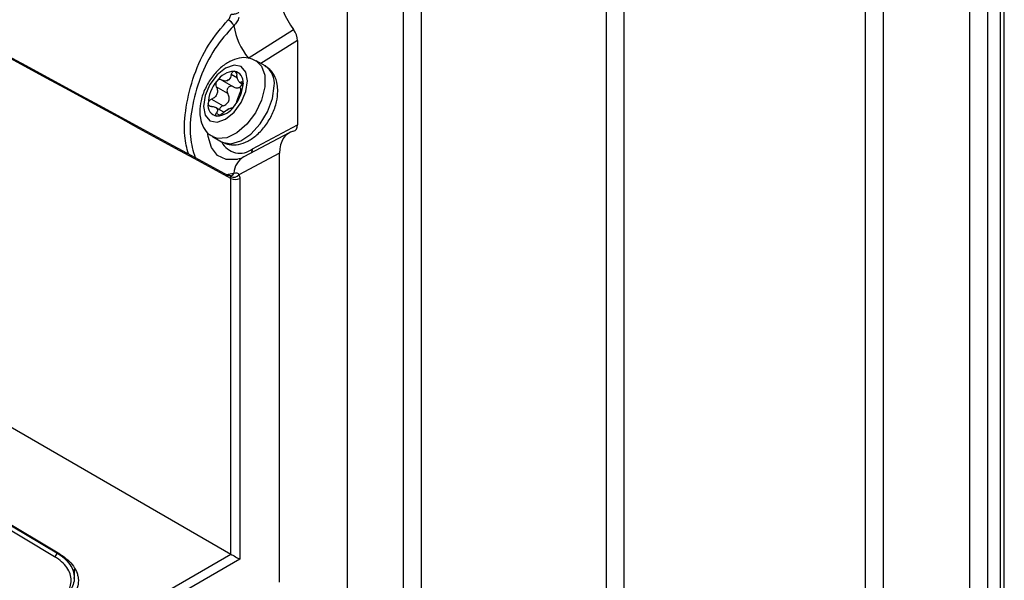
# Model space of a CAD drawing. Header units: millimetres. Extents: x 15231 to 16570, y 10019 to 11489.
# Tile 44 of 206: x 16478 to 16557, y 10147 to 10191. Entities that reach past the tile are written whole.
import ezdxf

# ---------------------------------------------------------------- set-up
doc = ezdxf.new("R2010")
doc.units = ezdxf.units.MM

msp = doc.modelspace()

# ---------------------------------------------------------------- linework, layer by layer
at = {"color": 7, "linetype": 'Continuous', "lineweight": 25}
for p, q in [((16504.479, 10437.258), (16504.479, 10143.232)), ((16509.008, 10140.618), (16509.008, 10434.573)), ((16510.418, 10433.55), (16510.418, 10139.595)), ((16525.228, 10125.912), (16525.228, 10419.867)), ((16526.637, 10418.844), (16526.637, 10124.889)), ((16554.299, 10117.737), (16554.299, 10411.692)), ((16555.714, 10411.692), (16555.714, 10117.737)), ((16556.774, 10117.125), (16556.774, 10411.08)), ((16557.067, 10116.717), (16557.067, 10410.672)), ((16545.956, 10113.737), (16545.956, 10407.692)), ((16547.37, 10407.692), (16547.37, 10113.737)), ((16406.039, 10200.062), (16495.194, 10148.593)), ((16496.571, 10188.274), (16500.203, 10190.543)), ((16500.522, 10189.685), (16497.573, 10187.843)), ((16500.522, 10189.685), (16500.522, 10182.917)), ((16481.086, 10148.384), (16413.911, 10188.517)), ((16414.091, 10188.82), (16481.266, 10148.686)), ((16481.504, 10148.589), (16414.329, 10188.723)), ((16497.925, 10187.639), (16497.218, 10188.047)), ((16495.706, 10186.661), (16495.218, 10186.942)), ((16494.941, 10185.423), (16494.02, 10185.955)), ((16494.464, 10186.507), (16495.385, 10185.975)), ((16495.883, 10186.337), (16496.154, 10186.18)), ((16495.893, 10185.935), (16495.995, 10185.678)), ((16496.152, 10186.301), (16496.039, 10186.366)), ((16493.643, 10184.982), (16494.564, 10184.451)), ((16494.625, 10183.943), (16493.969, 10184.321)), ((16494.02, 10183.854), (16494.294, 10183.696)), ((16496.91, 10181.003), (16500.522, 10182.917)), ((16493.718, 10181.985), (16494.425, 10181.577)), ((16499.859, 10182.295), (16496.223, 10180.368)), ((16499.083, 10180.662), (16495.835, 10178.941)), ((16499.083, 10146.347), (16499.083, 10180.662)), ((16494.804, 10178.968), (16495.422, 10179.073)), ((16495.19, 10178.85), (16495.192, 10178.851)), ((16495.192, 10178.845), (16495.201, 10178.847)), ((16495.194, 10148.593), (16495.194, 10178.643)), ((16495.895, 10178.646), (16495.895, 10148.189)), ((16495.895, 10148.189), (16339.761, 10058.055)), ((16339.767, 10058.867), (16495.194, 10148.593)), ((16481.266, 10148.686), (16481.267, 10148.731)), ((16482.663, 10146.851), (16482.683, 10147.393)), ((16482.658, 10146.654), (16482.663, 10146.859))]:
    msp.add_line(p, q, dxfattribs=at)
at = {"color": 7, "linetype": 'Continuous', "lineweight": 25, "flags": 128}
for points in [[(16492.993, 10184.404), (16493.128, 10183.7), (16493.511, 10183.259), (16494.085, 10183.148), (16494.761, 10183.383), (16495.438, 10183.929), (16496.011, 10184.703), (16496.394, 10185.586), (16496.529, 10186.445), (16496.394, 10187.148), (16496.011, 10187.589), (16495.438, 10187.701), (16494.761, 10187.466), (16494.085, 10186.92), (16493.511, 10186.146), (16493.128, 10185.263), (16492.993, 10184.404)], [(16497.216, 10188.048), (16497.645, 10187.633), (16497.909, 10186.896), (16497.909, 10185.955), (16497.645, 10184.912), (16497.144, 10183.881), (16496.462, 10182.973), (16495.672, 10182.286), (16494.861, 10181.895), (16494.114, 10181.842), (16493.718, 10181.985)], [(16494.425, 10181.577), (16494.499, 10181.538), (16495.181, 10181.417), (16495.971, 10181.642), (16496.783, 10182.188), (16497.529, 10182.997), (16498.128, 10183.98), (16498.516, 10185.031), (16498.65, 10186.037)], [(16495.713, 10180.167), (16495.651, 10180.154), (16494.813, 10180.148), (16494.12, 10180.473), (16493.626, 10181.105), (16493.369, 10181.995), (16493.35, 10182.178)], [(16495.194, 10148.593), (16495.27, 10148.55), (16495.356, 10148.5), (16495.449, 10148.446), (16495.546, 10148.39), (16495.642, 10148.335), (16495.735, 10148.281), (16495.82, 10148.232), (16495.895, 10148.189)]]:
    msp.add_lwpolyline(points, dxfattribs=at)
at = {"color": 7, "linetype": 'Continuous', "lineweight": 25}
for centre, radius, start, end in [((16494.427, 10190.359), 1.112, 26.539, 60.68828), ((16494.429, 10190.362), 1.111, 26.50418, 60.67926), ((16501.061, 10191.821), 5.722, 189.70856, 218.30235), ((16496.98, 10186.246), 1.684, 352.85345, 55.83437), ((16495.567, 10185.425), 1.803, 93.42954, 146.56509), ((16495.3, 10186.37), 0.869, 350.74812, 79.45322), ((16496.393, 10184.479), 3.031, 140.22793, 177.36071), ((16495.614, 10185.322), 1.355, 115.96911, 124.02551), ((16494.589, 10187.097), 0.703, 292.21718, 307.77744), ((16493.129, 10186.37), 3.031, 320.22793, 357.36071), ((16494.222, 10184.479), 0.869, 170.74812, 259.45322), ((16493.955, 10185.424), 1.803, 273.42954, 326.56509), ((16494.262, 10185.322), 1.355, 295.96911, 304.02551), ((16495.286, 10183.548), 0.703, 112.21718, 127.77744), ((16495.91, 10182.289), 1.63, 207.35772, 307.83929), ((16497.058, 10178.955), 1.641, 120.59075, 175.87283), ((16496.225, 10181.007), 0.685, 332.42036, 359.61072), ((16495.396, 10179.323), 0.582, 246.60394, 318.9102), ((16495.094, 10179.175), 0.345, 286.87763, 342.92861), ((16495.09, 10179.176), 0.347, 288.70489, 342.82504), ((16495.541, 10179.331), 0.77, 243.23378, 297.34352), ((16480.876, 10148.713), 0.391, 302.50453, 356.05216)]:
    msp.add_arc(centre, radius, start, end, dxfattribs=at)
for centre, major_axis, ratio, start_param, end_param in [((16501.601, 10192.142), (-1.794, 3.006), 0.587798, 0.777653, 1.759418), ((16499.803, 10190.086), (-0.513, 0.859), 0.587798, 3.919245, 4.901011), ((16499.803, 10183.319), (-0.513, 0.859), 0.586957, 2.936788, 3.918553), ((16501.601, 10179.257), (-1.796, 3.008), 0.586957, 6.078381, 7.060146)]:
    msp.add_ellipse(centre, major_axis=major_axis, ratio=ratio, start_param=start_param, end_param=end_param, dxfattribs=at)
for points in [[(16400.699, 10230.22), (16432.128, 10213.074), (16463.553, 10195.954), (16494.973, 10178.876)], [(16495.194, 10178.643), (16463.727, 10195.73), (16432.26, 10212.863), (16400.792, 10230.023)], [(16494.973, 10191.331), (16494.965, 10191.335), (16494.956, 10191.34), (16494.948, 10191.344)], [(16494.971, 10191.328), (16494.972, 10191.329), (16494.973, 10191.33), (16494.973, 10191.331)], [(16495.424, 10190.858), (16495.423, 10190.857), (16495.422, 10190.856), (16495.422, 10190.856)], [(16495.218, 10186.942), (16495.187, 10186.782), (16495.124, 10186.637), (16495.02, 10186.541)], [(16494.855, 10186.446), (16494.726, 10186.407), (16494.586, 10186.435), (16494.464, 10186.507)], [(16495.02, 10184.199), (16495.124, 10184.252), (16495.187, 10184.269), (16495.218, 10184.25)], [(16494.464, 10183.814), (16494.586, 10183.922), (16494.726, 10184.023), (16494.855, 10184.104)], [(16495.194, 10178.643), (16495.194, 10178.699), (16495.185, 10178.749), (16495.165, 10178.789)], [(16495.422, 10179.073), (16495.422, 10179.074), (16495.423, 10179.074), (16495.423, 10179.074)], [(16495.835, 10178.941), (16495.874, 10178.86), (16495.895, 10178.76), (16495.895, 10178.646)]]:
    msp.add_open_spline(points, degree=3, dxfattribs=at)
for points, knots in [([(16494.973, 10191.331), (16495.041, 10191.397), (16495.095, 10191.486), (16495.151, 10191.629), (16495.164, 10191.679), (16495.191, 10191.743), (16495.203, 10191.762), (16495.236, 10191.78), (16495.256, 10191.782), (16495.318, 10191.785), (16495.364, 10191.783), (16495.457, 10191.792), (16495.507, 10191.801), (16495.652, 10191.839), (16495.748, 10191.881), (16495.832, 10191.931)], [0, 0, 0, 0, 0.25, 0.25, 0.375, 0.375, 0.4375, 0.4375, 0.5, 0.5, 0.625, 0.625, 0.75, 0.75, 1, 1, 1, 1]), ([(16495.835, 10191.515), (16495.791, 10191.391), (16495.733, 10191.268), (16495.593, 10191.044), (16495.512, 10190.942), (16495.424, 10190.858)], [0, 0, 0, 0, 0.5, 0.5, 1, 1, 1, 1]), ([(16491.793, 10180.606), (16491.669, 10181.059), (16491.389, 10182.077), (16491.544, 10184.329), (16492.17, 10186.886), (16493.312, 10189.398), (16494.418, 10190.685), (16494.971, 10191.328)], [0, 0, 0, 0, 0.167177, 0.376202, 0.5858, 0.792991, 1, 1, 1, 1]), ([(16495.422, 10190.856), (16494.89, 10190.267), (16493.819, 10189.08), (16492.666, 10186.701), (16491.998, 10184.217), (16491.834, 10181.898), (16492.167, 10180.833), (16492.329, 10180.314)], [0, 0, 0, 0, 0.195714, 0.394538, 0.598837, 0.804534, 1, 1, 1, 1]), ([(16497.208, 10188.032), (16497.003, 10188.13), (16496.576, 10188.334), (16495.832, 10188.293), (16495.081, 10188.028), (16494.338, 10187.512), (16493.654, 10186.764), (16493.111, 10185.847), (16492.765, 10184.891), (16492.721, 10184.282), (16492.7, 10183.996)], [0, 0, 0, 0, 0.104602, 0.218148, 0.335961, 0.465162, 0.601707, 0.738716, 0.877217, 1, 1, 1, 1]), ([(16498.943, 10185.628), (16498.935, 10185.808), (16498.913, 10186.262), (16498.678, 10186.901), (16498.321, 10187.416), (16498.013, 10187.554), (16497.93, 10187.591)], [0, 0, 0, 0, 0.221834, 0.562442, 0.881173, 1, 1, 1, 1]), ([(16495.218, 10186.942), (16495.234, 10187.024), (16495.266, 10187.098), (16495.353, 10187.201), (16495.407, 10187.229), (16495.459, 10187.224)], [0, 0, 0, 0, 0.5, 0.5, 1, 1, 1, 1]), ([(16495.459, 10187.224), (16495.512, 10187.219), (16495.56, 10187.183), (16495.631, 10187.065), (16495.653, 10186.987), (16495.662, 10186.903)], [0, 0, 0, 0, 0.5, 0.5, 1, 1, 1, 1]), ([(16496.039, 10186.366), (16496.002, 10186.331), (16495.965, 10186.315), (16495.889, 10186.325), (16495.851, 10186.354), (16495.779, 10186.456), (16495.745, 10186.531), (16495.691, 10186.704), (16495.672, 10186.801), (16495.662, 10186.903)], [0, 0, 0, 0, 0.25, 0.25, 0.5, 0.5, 0.75, 0.75, 1, 1, 1, 1]), ([(16494.02, 10185.955), (16494.066, 10185.874), (16494.097, 10185.783), (16494.118, 10185.591), (16494.106, 10185.491), (16494.034, 10185.305), (16493.973, 10185.219), (16493.824, 10185.079), (16493.736, 10185.023), (16493.643, 10184.982)], [0, 0, 0, 0, 0.25, 0.25, 0.5, 0.5, 0.75, 0.75, 1, 1, 1, 1]), ([(16494.063, 10186.418), (16494.01, 10186.353), (16493.978, 10186.27), (16493.964, 10186.103), (16493.982, 10186.022), (16494.02, 10185.955)], [0, 0, 0, 0, 0.5, 0.5, 1, 1, 1, 1]), ([(16494.464, 10186.507), (16494.401, 10186.543), (16494.329, 10186.557), (16494.186, 10186.527), (16494.115, 10186.483), (16494.063, 10186.418)], [0, 0, 0, 0, 0.5, 0.5, 1, 1, 1, 1]), ([(16495.385, 10185.975), (16495.317, 10186.015), (16495.241, 10186.032), (16495.089, 10186.009), (16495.014, 10185.966), (16494.908, 10185.834), (16494.878, 10185.747), (16494.873, 10185.575), (16494.897, 10185.492), (16494.941, 10185.423)], [0, 0, 0, 0, 0.25, 0.25, 0.5, 0.5, 0.75, 0.75, 1, 1, 1, 1]), ([(16495.385, 10185.975), (16495.466, 10185.927), (16495.553, 10185.895), (16495.73, 10185.877), (16495.818, 10185.891), (16495.893, 10185.935)], [0, 0, 0, 0, 0.5, 0.5, 1, 1, 1, 1]), ([(16495.893, 10185.935), (16495.939, 10185.97), (16496.03, 10186.039), (16496.075, 10186.156), (16496.097, 10186.213)], [0, 0, 0, 0, 0.510954, 1, 1, 1, 1]), ([(16496.039, 10186.366), (16496.07, 10186.394), (16496.1, 10186.398), (16496.144, 10186.352), (16496.158, 10186.301), (16496.158, 10186.231)], [0, 0, 0, 0, 0.5, 0.5, 1, 1, 1, 1]), ([(16496.158, 10186.231), (16496.158, 10186.161), (16496.144, 10186.076), (16496.1, 10185.912), (16496.07, 10185.835), (16496.039, 10185.774)], [0, 0, 0, 0, 0.5, 0.5, 1, 1, 1, 1]), ([(16494.462, 10181.582), (16494.658, 10181.488), (16495.077, 10181.289), (16495.811, 10181.331), (16496.563, 10181.596), (16497.306, 10182.112), (16497.989, 10182.861), (16498.532, 10183.777), (16498.879, 10184.733), (16498.922, 10185.342), (16498.943, 10185.628)], [0, 0, 0, 0, 0.100612, 0.214664, 0.333002, 0.462778, 0.599932, 0.737552, 0.87667, 1, 1, 1, 1]), ([(16494.564, 10184.451), (16494.663, 10184.486), (16494.756, 10184.536), (16494.917, 10184.669), (16494.983, 10184.753), (16495.057, 10184.943), (16495.065, 10185.049), (16495.032, 10185.246), (16494.994, 10185.34), (16494.941, 10185.423)], [0, 0, 0, 0, 0.25, 0.25, 0.5, 0.5, 0.75, 0.75, 1, 1, 1, 1]), ([(16495.662, 10184.802), (16495.672, 10184.85), (16495.691, 10184.912), (16495.745, 10185.061), (16495.779, 10185.149), (16495.851, 10185.334), (16495.889, 10185.433), (16495.965, 10185.616), (16496.002, 10185.701), (16496.039, 10185.774)], [0, 0, 0, 0, 0.25, 0.25, 0.5, 0.5, 0.75, 0.75, 1, 1, 1, 1]), ([(16493.364, 10184.618), (16493.364, 10184.688), (16493.394, 10184.764), (16493.495, 10184.895), (16493.565, 10184.948), (16493.643, 10184.982)], [0, 0, 0, 0, 0.5, 0.5, 1, 1, 1, 1]), ([(16493.643, 10184.391), (16493.565, 10184.389), (16493.495, 10184.408), (16493.394, 10184.488), (16493.364, 10184.548), (16493.364, 10184.618)], [0, 0, 0, 0, 0.5, 0.5, 1, 1, 1, 1]), ([(16493.643, 10184.391), (16493.736, 10184.393), (16493.824, 10184.38), (16493.973, 10184.327), (16494.034, 10184.285), (16494.106, 10184.183), (16494.118, 10184.121), (16494.097, 10183.991), (16494.066, 10183.923), (16494.02, 10183.854)], [0, 0, 0, 0, 0.25, 0.25, 0.5, 0.5, 0.75, 0.75, 1, 1, 1, 1]), ([(16494.564, 10184.451), (16494.518, 10184.43), (16494.427, 10184.39), (16494.328, 10184.289), (16494.275, 10184.202), (16494.272, 10184.156), (16494.271, 10184.147)], [0, 0, 0, 0, 0.319668, 0.640568, 0.929557, 1, 1, 1, 1]), ([(16495.459, 10184.431), (16495.407, 10184.366), (16495.353, 10184.313), (16495.266, 10184.25), (16495.234, 10184.24), (16495.218, 10184.25)], [0, 0, 0, 0, 0.5, 0.5, 1, 1, 1, 1]), ([(16495.662, 10184.802), (16495.653, 10184.762), (16495.631, 10184.704), (16495.56, 10184.57), (16495.512, 10184.496), (16495.459, 10184.431)], [0, 0, 0, 0, 0.5, 0.5, 1, 1, 1, 1]), ([(16492.7, 10183.996), (16492.709, 10183.816), (16492.73, 10183.362), (16492.965, 10182.723), (16493.329, 10182.202), (16493.645, 10182.062), (16493.736, 10182.021)], [0, 0, 0, 0, 0.2193756, 0.5562076, 0.8714065, 1, 1, 1, 1]), ([(16494.063, 10183.625), (16494.01, 10183.629), (16493.978, 10183.657), (16493.964, 10183.741), (16493.982, 10183.797), (16494.02, 10183.854)], [0, 0, 0, 0, 0.5, 0.5, 1, 1, 1, 1]), ([(16494.464, 10183.814), (16494.401, 10183.759), (16494.329, 10183.709), (16494.185, 10183.638), (16494.115, 10183.62), (16494.063, 10183.625)], [0, 0, 0, 0, 0.5, 0.5, 1, 1, 1, 1]), ([(16496.223, 10180.368), (16496.132, 10180.323), (16495.907, 10180.213), (16495.807, 10180.193), (16495.747, 10180.18)], [0, 0, 0, 0, 0.402953, 1, 1, 1, 1]), ([(16495.093, 10178.863), (16495.085, 10178.869), (16495.055, 10178.893), (16495.008, 10178.884), (16494.973, 10178.876)], [0, 0, 0, 0, 0.26444, 1, 1, 1, 1]), ([(16495.165, 10178.789), (16495.157, 10178.805), (16495.138, 10178.841), (16495.109, 10178.855), (16495.093, 10178.863)], [0, 0, 0, 0, 0.442155, 1, 1, 1, 1]), ([(16495.188, 10178.844), (16495.189, 10178.844), (16495.198, 10178.846), (16495.156, 10178.84), (16495.117, 10178.862), (16495.098, 10178.872)], [0, 0, 0, 0, 0.0890082, 0.5739493, 1, 1, 1, 1]), ([(16495.423, 10179.074), (16495.512, 10179.098), (16495.593, 10179.102), (16495.733, 10179.06), (16495.791, 10179.014), (16495.835, 10178.941)], [0, 0, 0, 0, 0.5, 0.5, 1, 1, 1, 1]), ([(16481.086, 10144.642), (16481.296, 10144.764), (16481.483, 10144.896), (16481.81, 10145.18), (16481.951, 10145.334), (16482.176, 10145.651), (16482.262, 10145.817), (16482.377, 10146.157), (16482.405, 10146.329), (16482.405, 10146.673), (16482.376, 10146.849), (16482.26, 10147.189), (16482.175, 10147.354), (16481.95, 10147.676), (16481.808, 10147.832), (16481.482, 10148.122), (16481.296, 10148.258), (16481.086, 10148.384)], [0, 0, 0, 0, 0.125, 0.125, 0.25, 0.25, 0.375, 0.375, 0.5, 0.5, 0.625, 0.625, 0.75, 0.75, 0.875, 0.875, 1, 1, 1, 1]), ([(16481.266, 10148.686), (16481.375, 10148.621), (16481.481, 10148.551), (16481.677, 10148.408), (16481.769, 10148.334), (16482.028, 10148.105), (16482.177, 10147.94), (16482.415, 10147.601), (16482.505, 10147.426), (16482.627, 10147.068), (16482.658, 10146.883), (16482.659, 10146.519), (16482.629, 10146.339), (16482.508, 10145.98), (16482.418, 10145.805), (16482.181, 10145.47), (16482.033, 10145.308), (16481.686, 10145.006), (16481.487, 10144.865), (16481.266, 10144.737)], [0, 0, 0, 0, 0.0625, 0.0625, 0.125, 0.125, 0.25, 0.25, 0.375, 0.375, 0.5, 0.5, 0.625, 0.625, 0.75, 0.75, 0.875, 0.875, 1, 1, 1, 1]), ([(16481.504, 10148.589), (16481.741, 10148.448), (16481.949, 10148.296), (16482.313, 10147.973), (16482.47, 10147.801), (16482.726, 10147.436), (16482.821, 10147.25), (16482.918, 10146.964), (16482.942, 10146.868), (16482.976, 10146.674), (16482.984, 10146.576), (16482.985, 10146.284), (16482.952, 10146.092), (16482.824, 10145.712), (16482.727, 10145.524), (16482.476, 10145.169), (16482.321, 10145), (16481.952, 10144.679), (16481.74, 10144.529), (16481.504, 10144.392)], [0, 0, 0, 0, 0.125, 0.125, 0.25, 0.25, 0.375, 0.375, 0.4375, 0.4375, 0.5, 0.5, 0.625, 0.625, 0.75, 0.75, 0.875, 0.875, 1, 1, 1, 1])]:
    msp.add_open_spline(points, degree=3, knots=knots, dxfattribs=at)

doc.saveas('drawing.dxf')
